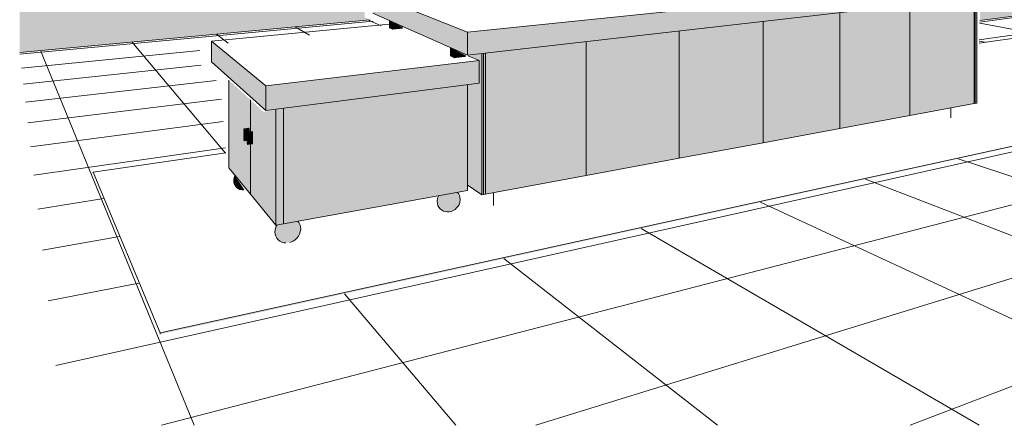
# Model space of a CAD drawing. Header units: metres. Extents: x -1.7 to 80, y -8.6 to 1.8.
# Tile 30 of 79: x 79.9011 to 79.9264, y 1.7346 to 1.745. Entities that reach past the tile are written whole.
import ezdxf

# ---------------------------------------------------------------- set-up
doc = ezdxf.new("R2010")
doc.units = ezdxf.units.M
for name, color, linetype, lineweight in [('A-FLOR', 192, 'Continuous', 9), ('A-FLOR-PATT', 8, 'Continuous', 9), ('A-GENM', 13, 'Continuous', 18), ('A-WALL', 5, 'Continuous', 18), ('Q-SPCQ', 91, 'Continuous', 18)]:
    doc.layers.add(name, color=color, linetype=linetype, lineweight=lineweight)

# ---------------------------------------------------------------- blocks, each defined once
blk = doc.blocks.new('FP_5-paginação RESTAURANTE-BALCÃO DISTRIBUIÇÃO')
at = {"layer": 'A-FLOR-PATT'}
for p, q in [((-4.095883, 1.744841), (-4.096205, 1.74499)), ((-4.079278, 1.745104), (-4.080522, 1.74494)), ((-4.09609, 1.744959), (-4.105152, 1.744113)), ((-4.097719, 1.744601), (-4.098089, 1.744816)), ((-4.079294, 1.744677), (-4.080523, 1.744913)), ((-4.099812, 1.744398), (-4.100108, 1.744629)), ((-4.079294, 1.744664), (-4.080536, 1.744486)), ((-4.099873, 1.741579), (-4.102279, 1.744428)), ((-4.080384, 1.744419), (-4.080537, 1.744451)), ((-4.100537, 1.744207), (-4.10511, 1.743754)), ((-4.100684, 1.734592), (-4.104619, 1.744211)), ((-4.100504, 1.743829), (-4.105063, 1.743347)), ((-4.100118, 1.743438), (-4.10501, 1.742885)), ((-4.099983, 1.742957), (-4.104949, 1.742353)), ((-4.099934, 1.742385), (-4.104878, 1.741734)), ((-4.099877, 1.741713), (-4.104794, 1.741008)), ((-4.078629, 1.741843), (-4.104232, 1.73613)), ((-4.07868, 1.740638), (-4.081076, 1.74143)), ((-4.067114, 1.734592), (-4.083456, 1.740907)), ((-4.078686, 1.74051), (-4.101517, 1.734592)), ((-4.102998, 1.740408), (-4.104694, 1.740141)), ((-4.073828, 1.734592), (-4.086146, 1.740316)), ((-4.102593, 1.739435), (-4.104573, 1.739089)), ((-4.080542, 1.734592), (-4.08921, 1.739643)), ((-4.076968, 1.739213), (-4.091912, 1.734592)), ((-4.087256, 1.734592), (-4.092732, 1.738869)), ((-4.102097, 1.738242), (-4.104423, 1.737786)), ((-4.09397, 1.734592), (-4.096823, 1.73797)), ((-4.073499, 1.737966), (-4.082308, 1.734592))]:
    blk.add_line(p, q, dxfattribs=at)

msp = doc.modelspace()

# ---------------------------------------------------------------- hatches: boundary and pattern name
at = {"layer": 'A-FLOR'}
h = msp.add_hatch(color=256, dxfattribs=at)
h.paths.add_polyline_path([(79.904755, 1.736931), (79.927683, 1.741969), (79.927683, 1.741992), (79.904755, 1.736968)], flags=0)
h.paths.add_polyline_path([(79.939833, 1.744639), (79.940186, 1.744717), (79.940186, 1.744732), (79.939814, 1.744648), (79.939829, 1.744642)], flags=0)
msp.add_hatch(color=256, dxfattribs=at).paths.add_polyline_path([(79.904755, 1.736931), (79.904755, 1.736968), (79.903038, 1.741086), (79.903038, 1.74106), (79.904741, 1.736966)], flags=0)
at = {"layer": 'A-GENM'}
for points in [[(79.91264, 1.744088), (79.926331, 1.745657), (79.926331, 1.746091), (79.91264, 1.744679)], [(79.91264, 1.744088), (79.91264, 1.744679), (79.910215, 1.745648), (79.910215, 1.745164), (79.912468, 1.744164)], [(79.923988, 1.74254), (79.925637, 1.742846), (79.925637, 1.745573), (79.923988, 1.745383), (79.923988, 1.742709)], [(79.922191, 1.742207), (79.923988, 1.74254), (79.923988, 1.745383), (79.922191, 1.745177), (79.922191, 1.742384)], [(79.920226, 1.741843), (79.922191, 1.742207), (79.922191, 1.745177), (79.920226, 1.744952), (79.920226, 1.742028)], [(79.910713, 1.744747), (79.910713, 1.744938), (79.910636, 1.744972), (79.910636, 1.744783)], [(79.910713, 1.744747), (79.910963, 1.744772), (79.910963, 1.744813), (79.910713, 1.744938), (79.910713, 1.744856)], [(79.918069, 1.741443), (79.920226, 1.741843), (79.920226, 1.744952), (79.918069, 1.744704), (79.918069, 1.741637)], [(79.915689, 1.741001), (79.918069, 1.741443), (79.918069, 1.744704), (79.915689, 1.744431), (79.915689, 1.741206)], [(79.907464, 1.742666), (79.907464, 1.743303), (79.906074, 1.744446), (79.906074, 1.743917), (79.907243, 1.742865)], [(79.912301, 1.744015), (79.912301, 1.744232), (79.912203, 1.744276), (79.912203, 1.74406)], [(79.912301, 1.744015), (79.912578, 1.744047), (79.912578, 1.744093), (79.912301, 1.744232), (79.912301, 1.744075)], [(79.91305, 1.740512), (79.915689, 1.741001), (79.915689, 1.744431), (79.91305, 1.744129), (79.91305, 1.740728)], [(79.907464, 1.742666), (79.912937, 1.743373), (79.912937, 1.743949), (79.907464, 1.743303), (79.907464, 1.742878)], [(79.906789, 1.740827), (79.906669, 1.740992), (79.906664, 1.740985), (79.906647, 1.740926), (79.90664, 1.740875), (79.906663, 1.740845), (79.906741, 1.740828), (79.906761, 1.740827)], [(79.912124, 1.740275), (79.912263, 1.740292), (79.912366, 1.74032), (79.912434, 1.740359), (79.912447, 1.7404), (79.912443, 1.740445), (79.912424, 1.740507), (79.912392, 1.740557), (79.912381, 1.740568), (79.911896, 1.740477), (79.911885, 1.740454), (79.911868, 1.7404), (79.911863, 1.74033), (79.911906, 1.740297), (79.911999, 1.740278), (79.912099, 1.740275)], [(79.907882, 1.73949), (79.907967, 1.739493), (79.908038, 1.7395), (79.908101, 1.739509), (79.908193, 1.739531), (79.908254, 1.739552), (79.908287, 1.739566), (79.908327, 1.739589), (79.908351, 1.739612), (79.908359, 1.739635), (79.90834, 1.739739), (79.908286, 1.739823), (79.907745, 1.739722), (79.907732, 1.739702), (79.907707, 1.739631), (79.907697, 1.739556), (79.907704, 1.739535), (79.907732, 1.739516), (79.907767, 1.739504), (79.907819, 1.739494), (79.90788, 1.73949)]]:
    msp.add_hatch(color=256, dxfattribs=at).paths.add_polyline_path(points, flags=0)
at = {"layer": 'A-GENM', "lineweight": 9}
for points in [[(79.906887, 1.740631), (79.906916, 1.740634), (79.906789, 1.740827), (79.906741, 1.740828), (79.906662, 1.740846), (79.90664, 1.740875), (79.906662, 1.740771), (79.906687, 1.740727), (79.906718, 1.740692), (79.906757, 1.740663), (79.906824, 1.740638), (79.906852, 1.740632), (79.906881, 1.740631)], [(79.912129, 1.740072), (79.91219, 1.740077), (79.912229, 1.740086), (79.91226, 1.740097), (79.912298, 1.740117), (79.912338, 1.740147), (79.912371, 1.740181), (79.912379, 1.740192), (79.912425, 1.740265), (79.912444, 1.740336), (79.912447, 1.740398), (79.912434, 1.740359), (79.912366, 1.74032), (79.912254, 1.74029), (79.912124, 1.740275), (79.911999, 1.740278), (79.911906, 1.740297), (79.911863, 1.74033), (79.911868, 1.740283), (79.911891, 1.740215), (79.911931, 1.740159), (79.911945, 1.74014), (79.911996, 1.740105), (79.91205, 1.740081), (79.912091, 1.740073), (79.912111, 1.740072)], [(79.907954, 1.739277), (79.908036, 1.73928), (79.908118, 1.7393), (79.908164, 1.739319), (79.908228, 1.739365), (79.908256, 1.739392), (79.90827, 1.739407), (79.908306, 1.739454), (79.908339, 1.739522), (79.908359, 1.739635), (79.908351, 1.739612), (79.908324, 1.739588), (79.908283, 1.739564), (79.908227, 1.739542), (79.908161, 1.739523), (79.908074, 1.739505), (79.908001, 1.739496), (79.907927, 1.739491), (79.90788, 1.73949), (79.907819, 1.739494), (79.907767, 1.739504), (79.907728, 1.739518), (79.907703, 1.739538), (79.907697, 1.739556), (79.907703, 1.739496), (79.907718, 1.739446), (79.907754, 1.739386), (79.907784, 1.739349), (79.90786, 1.739298), (79.907939, 1.739277), (79.907947, 1.739277)]]:
    msp.add_hatch(color=256, dxfattribs=at).paths.add_polyline_path(points, flags=0)
at = {"layer": 'A-WALL', "lineweight": 9}
h = msp.add_hatch(color=256, dxfattribs=at)
h.paths.add_polyline_path([(79.925786, 1.744983), (79.927031, 1.745145), (79.927031, 1.746537), (79.92653, 1.746602), (79.92653, 1.746942), (79.929391, 1.747174), (79.929391, 1.748203), (79.928905, 1.748178), (79.928471, 1.748206), (79.928471, 1.74835), (79.932409, 1.748531), (79.932409, 1.754509), (79.924897, 1.755573), (79.924897, 1.746261), (79.926422, 1.746029), (79.926422, 1.745588), (79.925786, 1.745513), (79.925786, 1.745242)], flags=0)
h.paths.add_polyline_path([(79.929628, 1.747193), (79.931923, 1.74738), (79.931923, 1.748334), (79.929628, 1.748216), (79.929628, 1.747397)], flags=0)
h.paths.add_polyline_path([(79.932121, 1.747395), (79.932409, 1.747419), (79.932409, 1.748359), (79.932121, 1.748344), (79.932121, 1.747395)], flags=0)
at = {"layer": 'A-WALL'}
msp.add_hatch(color=256, dxfattribs=at).paths.add_polyline_path([(79.90115, 1.744162), (79.910142, 1.744994), (79.91, 1.745064), (79.91, 1.745558), (79.91337, 1.745834), (79.91337, 1.746369), (79.90115, 1.745496), (79.90115, 1.744445)], flags=0)
at = {"layer": 'Q-SPCQ'}
for points in [[(79.925668, 1.742851), (79.925668, 1.745576), (79.925637, 1.745572), (79.925637, 1.74286)], [(79.925668, 1.742851), (79.925709, 1.742859), (79.925709, 1.745581), (79.925668, 1.745576), (79.925668, 1.742894)], [(79.913004, 1.740504), (79.913004, 1.744123), (79.91265, 1.744073), (79.912934, 1.743947), (79.912934, 1.74337), (79.912628, 1.743321), (79.912628, 1.740765), (79.912769, 1.740666)], [(79.913004, 1.740504), (79.91305, 1.740512), (79.91305, 1.744129), (79.913004, 1.744123), (79.913004, 1.740719)], [(79.907075, 1.74052), (79.907075, 1.741808), (79.906984, 1.74179), (79.906966, 1.741809), (79.906966, 1.741896), (79.906897, 1.741883), (79.90688, 1.741902), (79.90688, 1.742192), (79.907019, 1.742218), (79.907037, 1.7422), (79.907037, 1.742116), (79.907075, 1.742123), (79.907075, 1.74294), (79.906519, 1.743446), (79.906519, 1.7412), (79.907044, 1.740558)], [(79.907922, 1.739762), (79.912636, 1.740619), (79.912636, 1.743327), (79.907922, 1.742718), (79.907922, 1.739797)], [(79.907724, 1.739726), (79.907724, 1.742692), (79.90741, 1.742635), (79.907075, 1.74294), (79.907075, 1.742123), (79.907107, 1.74213), (79.907125, 1.742111), (79.907125, 1.741818), (79.907075, 1.741808), (79.907075, 1.74052), (79.907695, 1.739762)], [(79.907724, 1.739726), (79.907922, 1.739762), (79.907922, 1.742718), (79.907724, 1.742692), (79.907724, 1.739765)], [(79.906915, 1.741893), (79.906915, 1.742184), (79.906897, 1.742202), (79.906897, 1.741912)], [(79.906915, 1.741893), (79.906975, 1.741902), (79.906975, 1.742108), (79.907038, 1.742117), (79.907038, 1.742201), (79.906915, 1.742184), (79.906915, 1.742108)], [(79.907001, 1.7418), (79.907001, 1.742095), (79.906984, 1.742113), (79.906984, 1.741819)], [(79.907001, 1.7418), (79.907126, 1.741818), (79.907126, 1.742112), (79.907001, 1.742095)]]:
    msp.add_hatch(color=256, dxfattribs=at).paths.add_polyline_path(points, flags=0)

# ---------------------------------------------------------------- linework, layer by layer
at = {"layer": 'A-FLOR'}
for p, q in [((79.927009, 1.744578), (79.925768, 1.744397)), ((79.904755, 1.736968), (79.927683, 1.741992)), ((79.906443, 1.741582), (79.903038, 1.741086)), ((79.903038, 1.741086), (79.904755, 1.736968)), ((79.903038, 1.74106), (79.903038, 1.741086)), ((79.904755, 1.736968), (79.904755, 1.736931))]:
    msp.add_line(p, q, dxfattribs=at)
at = {"layer": 'A-GENM', "lineweight": 9}
for p, q in [((79.91264, 1.744679), (79.926331, 1.746091)), ((79.910215, 1.745648), (79.91264, 1.744679)), ((79.926331, 1.745657), (79.91264, 1.744088)), ((79.925637, 1.742846), (79.925637, 1.745573)), ((79.923988, 1.74254), (79.923988, 1.745383)), ((79.923988, 1.74254), (79.923988, 1.745383)), ((79.91264, 1.744088), (79.910215, 1.745164)), ((79.922191, 1.742207), (79.922191, 1.745177)), ((79.922191, 1.742207), (79.922191, 1.745177)), ((79.910627, 1.744881), (79.906074, 1.744446)), ((79.910636, 1.744783), (79.910636, 1.744972)), ((79.910713, 1.744747), (79.910713, 1.744938)), ((79.910963, 1.744772), (79.910963, 1.744813)), ((79.920226, 1.741843), (79.920226, 1.744952)), ((79.920226, 1.741843), (79.920226, 1.744952)), ((79.91264, 1.744679), (79.91264, 1.744088)), ((79.918069, 1.741443), (79.918069, 1.744704)), ((79.918069, 1.741443), (79.918069, 1.744704)), ((79.906074, 1.744446), (79.907464, 1.743303)), ((79.906074, 1.743917), (79.906074, 1.744446)), ((79.912203, 1.74406), (79.912203, 1.744276)), ((79.912301, 1.744015), (79.912301, 1.744232)), ((79.915689, 1.741001), (79.915689, 1.744431)), ((79.915689, 1.741001), (79.915689, 1.744431)), ((79.912578, 1.744047), (79.912578, 1.744093)), ((79.912937, 1.743949), (79.912653, 1.744075)), ((79.91305, 1.740512), (79.91305, 1.744129)), ((79.907464, 1.742666), (79.906074, 1.743917)), ((79.907464, 1.743303), (79.912937, 1.743949)), ((79.912937, 1.743949), (79.912937, 1.743373)), ((79.912937, 1.743373), (79.907464, 1.742666)), ((79.907464, 1.743303), (79.907464, 1.742666)), ((79.925637, 1.742846), (79.923988, 1.74254)), ((79.923988, 1.74254), (79.922191, 1.742207)), ((79.922191, 1.742207), (79.920226, 1.741843)), ((79.920226, 1.741843), (79.918069, 1.741443)), ((79.918069, 1.741443), (79.915689, 1.741001)), ((79.915689, 1.741001), (79.91305, 1.740512))]:
    msp.add_line(p, q, dxfattribs=at)
for points in [[(79.906669, 1.740994, 0), (79.906651, 1.740947, 0), (79.906641, 1.740871, 0)], [(79.906641, 1.740871, 0), (79.906646, 1.740821, 0), (79.90666, 1.740775, 0), (79.906683, 1.740733, 0), (79.906715, 1.740696, 0), (79.906753, 1.740666, 0), (79.906798, 1.740644, 0), (79.906846, 1.740631, 0), (79.906886, 1.740627, 0)], [(79.911895, 1.740478, 0), (79.911892, 1.740471, 0), (79.911873, 1.74042, 0), (79.911863, 1.740339, 0)], [(79.912451, 1.74039, 0), (79.912446, 1.740442, 0), (79.912431, 1.740492, 0), (79.912408, 1.740537, 0), (79.912384, 1.740569, 0)], [(79.911863, 1.740339, 0), (79.911868, 1.740286, 0), (79.911882, 1.740236, 0), (79.911905, 1.74019, 0), (79.911937, 1.74015, 0), (79.911975, 1.740117, 0), (79.91202, 1.740091, 0), (79.912068, 1.740075, 0), (79.91212, 1.740068, 0), (79.912173, 1.74007, 0), (79.912225, 1.740082, 0), (79.912275, 1.740103, 0), (79.912321, 1.740133, 0), (79.912362, 1.74017, 0), (79.912397, 1.740213, 0), (79.912423, 1.740261, 0), (79.912441, 1.740312, 0), (79.912451, 1.74039, 0)], [(79.907745, 1.739723, 0), (79.907731, 1.739698, 0), (79.90771, 1.739642, 0), (79.907698, 1.739553, 0)], [(79.90836, 1.739637, 0), (79.908354, 1.739694, 0), (79.908338, 1.739747, 0), (79.908312, 1.739795, 0), (79.908289, 1.739823, 0)], [(79.907698, 1.739553, 0), (79.907704, 1.739496, 0), (79.90772, 1.739443, 0), (79.907747, 1.739394, 0), (79.907782, 1.739352, 0), (79.907826, 1.739318, 0), (79.907876, 1.739293, 0), (79.907931, 1.739277, 0), (79.907979, 1.739273, 0)], [(79.908083, 1.739287, 0), (79.908108, 1.739293, 0), (79.908164, 1.739319, 0), (79.908216, 1.739353, 0), (79.908261, 1.739395, 0), (79.9083, 1.739444, 0), (79.908329, 1.739497, 0), (79.908349, 1.739553, 0), (79.90836, 1.739637, 0)]]:
    msp.add_polyline3d(points, dxfattribs=at)
at = {"layer": 'A-WALL', "lineweight": 9}
for p, q in [((79.90115, 1.744162), (79.910142, 1.744994)), ((79.925786, 1.744983), (79.927031, 1.745145))]:
    msp.add_line(p, q, dxfattribs=at)
at = {"layer": 'Q-SPCQ', "lineweight": 9}
for p, q in [((79.925668, 1.742851), (79.925668, 1.745576)), ((79.925709, 1.745581), (79.925709, 1.742859)), ((79.913004, 1.740504), (79.913004, 1.744123)), ((79.913102, 1.740522), (79.913102, 1.744135)), ((79.906519, 1.7412), (79.906519, 1.743446)), ((79.912636, 1.740619), (79.912636, 1.743327)), ((79.907075, 1.74294), (79.907075, 1.742123)), ((79.907075, 1.742123), (79.907075, 1.74294)), ((79.907922, 1.742718), (79.907922, 1.739762)), ((79.907922, 1.739762), (79.907922, 1.742718)), ((79.925044, 1.742483), (79.925044, 1.742728)), ((79.925668, 1.742851), (79.925637, 1.74286)), ((79.925709, 1.742859), (79.925668, 1.742851)), ((79.907724, 1.742692), (79.907724, 1.739726)), ((79.90702, 1.742219), (79.906897, 1.742202)), ((79.906897, 1.742202), (79.906915, 1.742184)), ((79.906897, 1.741912), (79.906897, 1.742202)), ((79.906915, 1.742184), (79.907038, 1.742201)), ((79.907038, 1.742201), (79.90702, 1.742219)), ((79.907038, 1.742117), (79.907038, 1.742201)), ((79.906915, 1.742184), (79.906915, 1.741893)), ((79.907108, 1.74213), (79.906984, 1.742113)), ((79.906984, 1.742113), (79.907001, 1.742095)), ((79.906984, 1.741819), (79.906984, 1.742113)), ((79.907001, 1.742095), (79.907126, 1.742112)), ((79.907001, 1.742095), (79.907001, 1.7418)), ((79.907126, 1.742112), (79.907108, 1.74213)), ((79.907126, 1.741818), (79.907126, 1.742112)), ((79.906915, 1.741893), (79.906897, 1.741912)), ((79.906975, 1.741902), (79.906915, 1.741893)), ((79.907001, 1.7418), (79.906984, 1.741819)), ((79.907126, 1.741818), (79.907001, 1.7418)), ((79.907075, 1.741808), (79.907075, 1.74052)), ((79.907075, 1.74052), (79.907075, 1.741808)), ((79.907075, 1.74052), (79.906519, 1.7412)), ((79.913004, 1.740504), (79.912628, 1.740765)), ((79.907724, 1.739726), (79.907075, 1.74052)), ((79.912636, 1.740619), (79.907922, 1.739762)), ((79.913102, 1.740522), (79.913004, 1.740504)), ((79.913311, 1.74055), (79.913311, 1.740233)), ((79.907922, 1.739762), (79.907724, 1.739726))]:
    msp.add_line(p, q, dxfattribs=at)

# ---------------------------------------------------------------- block references
at = {"layer": 'A-FLOR'}
msp.add_blockref('FP_5-paginação RESTAURANTE-BALCÃO DISTRIBUIÇÃO', (84.006307, 0), dxfattribs=at)

doc.saveas('drawing.dxf')
